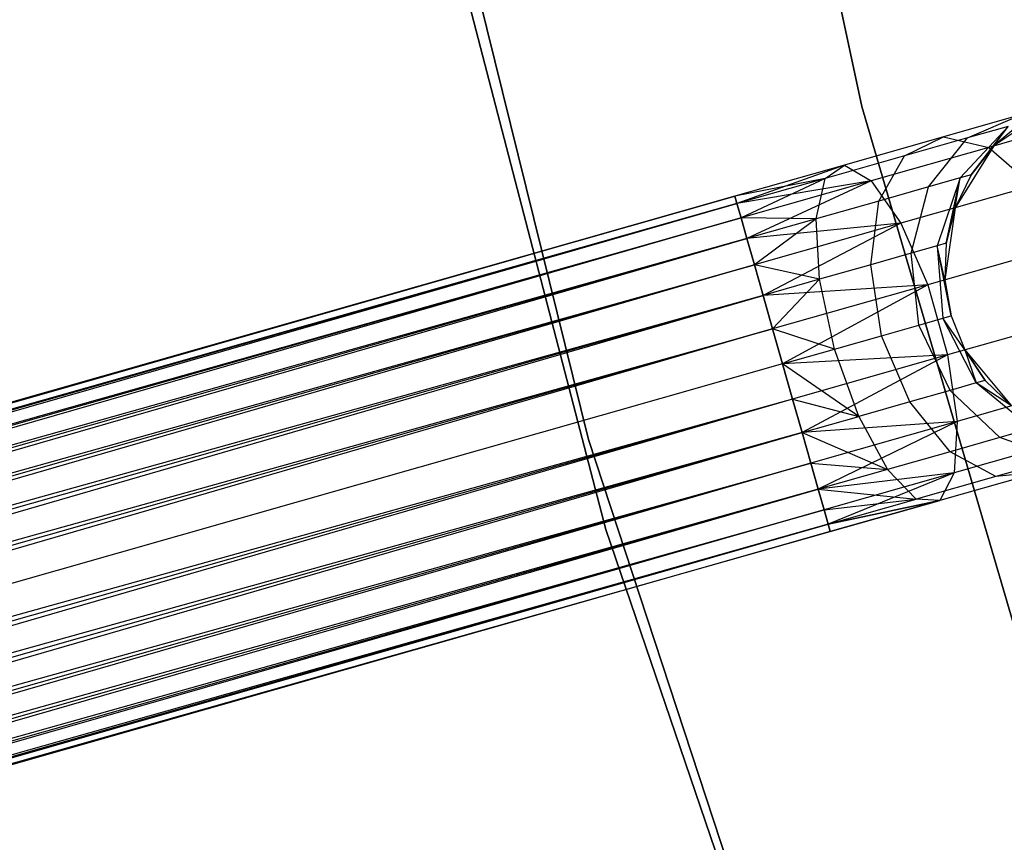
# Model space of a CAD drawing. Extents: x -102 to 102, y -101 to 102.
# Tile 72 of 256: x -45.95 to -40.33, y -14.59 to -9.9. Entities that reach past the tile are written whole.
import ezdxf

# ---------------------------------------------------------------- set-up
doc = ezdxf.new("R2010")
doc.units = 0
doc.header["$LTSCALE"] = 25.4
doc.layers.get('0').update_dxf_attribs({"linetype": 'CONTINUOUS'})

# ---------------------------------------------------------------- blocks, each defined once
blk = doc.blocks.new('NL2500011659_STL')
at = {"color": 0}
for p, q in [((-41.144, -10.3936, 1), (-41.8184, -7.2123, 1)), ((-41.8184, -7.2123, -6.5), (-41.144, -10.3936, -6.5)), ((-41.8184, -7.2123, -6.5), (-41.144, -10.3936, -6.5)), ((-41.144, -10.3936, 1), (-41.8184, -7.2123, 1)), ((-43.5016, -9.0654, 1), (-42.7029, -12.2921, 1)), ((-42.7029, -12.2921, -6.5), (-43.5016, -9.0654, -6.5)), ((-43.5016, -9.0654, 1), (-42.7029, -12.2921, 1)), ((-42.7029, -12.2921, -6.5), (-43.5016, -9.0654, -6.5)), ((-43.4413, -9.5852, 1), (-42.604, -12.806, 1)), ((-42.604, -12.806, 2), (-43.4413, -9.5852, 2)), ((-43.4413, -9.5852, 1), (-42.604, -12.806, 1)), ((-42.604, -12.806, 2), (-43.4413, -9.5852, 2)), ((-40.0446, -10.3862, 0), (-40.3898, -10.6181, 0)), ((-40.0446, -10.3862, 0), (-40.3898, -10.6181, 0)), ((-40.2281, -13.5138, 1), (-41.144, -10.3936, 1)), ((-41.144, -10.3936, -6.5), (-40.2281, -13.5138, -6.5)), ((-41.144, -10.3936, -6.5), (-40.2281, -13.5138, -6.5)), ((-41.144, -10.3936, -6.5), (-41.144, -10.3936, 1)), ((-40.2281, -13.5138, 1), (-41.144, -10.3936, 1)), ((-41.144, -10.3936, -6.5), (-41.144, -10.3936, 1)), ((-40.2301, -10.439, -6.737), (-40.6779, -10.5664, -7.2026)), ((-40.2301, -10.439, -6.737), (-40.6779, -10.5664, -7.2026)), ((-40.54, -10.5724, -6.4939), (-40.2301, -10.439, -6.737)), ((-40.54, -10.5724, -6.4939), (-40.2301, -10.439, -6.737)), ((-39.8872, -10.4751, -6.9695), (-40.4192, -10.6264, -7.5225)), ((-39.8872, -10.4751, -6.9695), (-40.4192, -10.6264, -7.5225)), ((-40.2294, -10.484, -5.5), (-40.3898, -10.6181, 0)), ((-40.2294, -10.484, -5.5), (-40.3898, -10.6181, -5.5)), ((-40.2294, -10.484, -5.5), (-40.3898, -10.6181, 0)), ((-40.2294, -10.484, -5.5), (-40.3898, -10.6181, -5.5)), ((-40.309, -10.5067, -6.0225), (-40.5815, -10.8004, -5.9113)), ((-40.309, -10.5067, -6.0225), (-40.5815, -10.8004, -5.9113)), ((-40.309, -10.5067, -6.0225), (-40.54, -10.5724, -6.4939)), ((-40.309, -10.5067, -6.0225), (-40.54, -10.5724, -6.4939)), ((-40.5189, -10.7825, -5.5), (-40.309, -10.5067, -6.0225)), ((-40.5189, -10.7825, -5.5), (-40.309, -10.5067, -6.0225)), ((-40.3898, -10.6181, -5.5), (-40.309, -10.5067, -6.0225)), ((-40.3898, -10.6181, -5.5), (-40.309, -10.5067, -6.0225)), ((-40.6779, -10.5664, -7.2026), (-41.2422, -10.727, -7.5015)), ((-40.6779, -10.5664, -7.2026), (-41.2422, -10.727, -7.5015)), ((-40.8998, -10.6748, -6.868), (-40.6779, -10.5664, -7.2026)), ((-40.8998, -10.6748, -6.868), (-40.6779, -10.5664, -7.2026)), ((-40.54, -10.5724, -6.4939), (-40.8998, -10.6748, -6.868)), ((-40.54, -10.5724, -6.4939), (-40.8998, -10.6748, -6.868)), ((-40.7633, -10.8521, -6.2823), (-40.54, -10.5724, -6.4939)), ((-40.7633, -10.8521, -6.2823), (-40.54, -10.5724, -6.4939)), ((-40.6779, -10.5664, -7.2026), (-40.4192, -10.6264, -7.5225)), ((-40.6779, -10.5664, -7.2026), (-40.4192, -10.6264, -7.5225)), ((-40.4192, -10.6264, -7.5225), (-41.0895, -10.8171, -7.8776)), ((-40.4192, -10.6264, -7.5225), (-41.0895, -10.8171, -7.8776)), ((-40.3898, -10.6181, 0), (-40.6109, -10.9702, 0)), ((-40.3898, -10.6181, 0), (-40.6109, -10.9702, 0)), ((-40.3898, -10.6181, -5.5), (-40.5189, -10.7825, -5.5)), ((-40.5189, -10.7825, -5.5), (-40.3898, -10.6181, 0)), ((-40.5189, -10.7825, -5.5), (-40.3898, -10.6181, 0)), ((-40.3898, -10.6181, -5.5), (-40.5189, -10.7825, -5.5)), ((-40.4192, -10.6264, -7.5225), (-40.1684, -10.8443, -7.7725)), ((-40.4192, -10.6264, -7.5225), (-40.1684, -10.8443, -7.7725)), ((-40.3898, -10.6181, -5.5), (-40.3898, -10.6181, 0)), ((-40.3898, -10.6181, -5.5), (-40.3898, -10.6181, 0)), ((-41.2422, -10.727, -7.5015), (-41.8677, -10.905, -7.3955)), ((-41.2422, -10.727, -7.5015), (-41.8677, -10.905, -7.6045)), ((-41.2422, -10.727, -7.5015), (-41.8677, -10.905, -7.3955)), ((-41.2422, -10.727, -7.5015), (-41.8677, -10.905, -7.6045)), ((-41.2422, -10.727, -7.5015), (-41.8558, -10.9468, -7.809)), ((-41.2422, -10.727, -7.5015), (-41.8558, -10.9468, -7.809)), ((-40.8998, -10.6748, -6.868), (-41.3532, -10.8038, -7.1082)), ((-40.8998, -10.6748, -6.868), (-41.3532, -10.8038, -7.1082)), ((-41.3532, -10.8038, -7.1082), (-41.2422, -10.727, -7.5015)), ((-41.3532, -10.8038, -7.1082), (-41.2422, -10.727, -7.5015)), ((-41.2422, -10.727, -7.5015), (-41.0895, -10.8171, -7.8776)), ((-41.2422, -10.727, -7.5015), (-41.0895, -10.8171, -7.8776)), ((-41.0465, -10.9327, -6.5767), (-40.8998, -10.6748, -6.868)), ((-41.0465, -10.9327, -6.5767), (-40.8998, -10.6748, -6.868)), ((-40.5189, -10.7825, -5.5), (-40.6109, -10.9702, 0)), ((-40.5189, -10.7825, -5.5), (-40.6109, -10.9702, -5.5)), ((-40.5189, -10.7825, -5.5), (-40.6109, -10.9702, 0)), ((-40.5189, -10.7825, -5.5), (-40.6109, -10.9702, -5.5)), ((-40.5189, -10.7825, -5.5), (-40.5815, -10.8004, -5.9113)), ((-40.5189, -10.7825, -5.5), (-40.5815, -10.8004, -5.9113)), ((-41.3532, -10.8038, -7.1082), (-41.8677, -10.905, -7.3955)), ((-41.3532, -10.8038, -7.1082), (-41.8677, -10.905, -7.3955)), ((-41.3532, -10.8038, -7.1082), (-41.8558, -10.9468, -7.191)), ((-41.3532, -10.8038, -7.1082), (-41.8558, -10.9468, -7.191)), ((-41.0895, -10.8171, -7.8776), (-41.8558, -10.9468, -7.809)), ((-41.0895, -10.8171, -7.8776), (-41.8558, -10.9468, -7.809)), ((-41.3532, -10.8038, -7.1082), (-41.8326, -11.0286, -7)), ((-41.3532, -10.8038, -7.1082), (-41.8326, -11.0286, -7)), ((-41.0895, -10.8171, -7.8776), (-41.8326, -11.0286, -8)), ((-41.0895, -10.8171, -7.8776), (-41.8326, -11.0286, -8)), ((-41.0895, -10.8171, -7.8776), (-41.7989, -11.1467, -8.1691)), ((-41.0895, -10.8171, -7.8776), (-41.7989, -11.1467, -8.1691)), ((-41.4034, -11.0342, -6.7657), (-41.3532, -10.8038, -7.1082)), ((-41.4034, -11.0342, -6.7657), (-41.3532, -10.8038, -7.1082)), ((-41.0895, -10.8171, -7.8776), (-40.9215, -11.0586, -8.1715)), ((-41.0895, -10.8171, -7.8776), (-40.9215, -11.0586, -8.1715)), ((-40.5815, -10.8004, -5.9113), (-40.7633, -10.8521, -6.2823)), ((-40.5815, -10.8004, -5.9113), (-40.7633, -10.8521, -6.2823)), ((-40.5815, -10.8004, -5.9113), (-40.713, -11.1875, -5.8357)), ((-40.5815, -10.8004, -5.9113), (-40.713, -11.1875, -5.8357)), ((-40.6619, -11.173, -5.5), (-40.5815, -10.8004, -5.9113)), ((-40.6619, -11.173, -5.5), (-40.5815, -10.8004, -5.9113)), ((-40.6109, -10.9702, -5.5), (-40.5815, -10.8004, -5.9113)), ((-40.6109, -10.9702, -5.5), (-40.5815, -10.8004, -5.9113)), ((-40.7633, -10.8521, -6.2823), (-41.0465, -10.9327, -6.5767)), ((-40.7633, -10.8521, -6.2823), (-41.0465, -10.9327, -6.5767)), ((-40.1684, -10.8443, -7.7725), (-40.9215, -11.0586, -8.1715)), ((-40.1684, -10.8443, -7.7725), (-40.9215, -11.0586, -8.1715)), ((-40.8615, -11.2298, -6.1386), (-40.7633, -10.8521, -6.2823)), ((-40.8615, -11.2298, -6.1386), (-40.7633, -10.8521, -6.2823)), ((-77.8217, -21.1348, -7.3955), (-41.8677, -10.905, -7.6045)), ((-41.8677, -10.905, -7.3955), (-77.8217, -21.1348, -7.3955)), ((-77.8217, -21.1348, -7.3955), (-41.8677, -10.905, -7.6045)), ((-41.8677, -10.905, -7.3955), (-77.8217, -21.1348, -7.3955)), ((-41.8558, -10.9468, -7.191), (-77.8217, -21.1348, -7.3955)), ((-41.8558, -10.9468, -7.191), (-77.8217, -21.1348, -7.3955)), ((-41.8677, -10.905, -7.6045), (-77.8098, -21.1766, -7.809)), ((-41.8677, -10.905, -7.6045), (-77.8098, -21.1766, -7.809)), ((-41.8558, -10.9468, -7.809), (-77.8098, -21.1766, -7.809)), ((-41.8558, -10.9468, -7.809), (-77.8098, -21.1766, -7.809)), ((-77.7865, -21.2583, -7), (-41.8558, -10.9468, -7.191)), ((-77.7865, -21.2583, -7), (-41.8558, -10.9468, -7.191)), ((-41.8677, -10.905, -7.3955), (-41.8558, -10.9468, -7.191)), ((-41.8558, -10.9468, -7.809), (-41.8677, -10.905, -7.6045)), ((-41.8558, -10.9468, -7.809), (-41.8677, -10.905, -7.6045)), ((-41.8677, -10.905, -7.3955), (-41.8558, -10.9468, -7.191)), ((-41.8558, -10.9468, -7.191), (-41.8326, -11.0286, -7)), ((-41.8326, -11.0286, -8), (-41.8558, -10.9468, -7.809)), ((-41.8326, -11.0286, -8), (-41.8558, -10.9468, -7.809)), ((-41.8558, -10.9468, -7.191), (-41.8326, -11.0286, -7)), ((-41.0465, -10.9327, -6.5767), (-41.4034, -11.0342, -6.7657)), ((-41.0465, -10.9327, -6.5767), (-41.4034, -11.0342, -6.7657)), ((-41.0927, -11.2955, -6.379), (-41.0465, -10.9327, -6.5767)), ((-41.0927, -11.2955, -6.379), (-41.0465, -10.9327, -6.5767)), ((-40.6109, -10.9702, 0), (-40.6696, -11.3819, 0)), ((-40.6109, -10.9702, 0), (-40.6696, -11.3819, 0)), ((-40.6109, -10.9702, -5.5), (-40.6619, -11.173, -5.5)), ((-40.6619, -11.173, -5.5), (-40.6109, -10.9702, 0)), ((-40.6619, -11.173, -5.5), (-40.6109, -10.9702, 0)), ((-40.6109, -10.9702, -5.5), (-40.6619, -11.173, -5.5)), ((-40.6109, -10.9702, -5.5), (-40.6109, -10.9702, 0)), ((-40.6109, -10.9702, -5.5), (-40.6109, -10.9702, 0)), ((-77.8098, -21.1766, -7.809), (-41.8326, -11.0286, -8)), ((-77.8098, -21.1766, -7.809), (-41.8326, -11.0286, -8)), ((-41.8326, -11.0286, -7), (-77.7865, -21.2583, -7)), ((-41.8326, -11.0286, -7), (-77.7865, -21.2583, -7)), ((-41.8326, -11.0286, -8), (-77.7529, -21.3765, -8.1691)), ((-41.8326, -11.0286, -8), (-77.7529, -21.3765, -8.1691)), ((-41.4034, -11.0342, -6.7657), (-41.8326, -11.0286, -7)), ((-41.8326, -11.0286, -7), (-41.7989, -11.1467, -6.8309)), ((-41.4034, -11.0342, -6.7657), (-41.8326, -11.0286, -7)), ((-41.7989, -11.1467, -8.1691), (-41.8326, -11.0286, -8)), ((-41.7989, -11.1467, -8.1691), (-41.8326, -11.0286, -8)), ((-41.8326, -11.0286, -7), (-41.7989, -11.1467, -6.8309)), ((-41.4034, -11.0342, -6.7657), (-41.7989, -11.1467, -6.8309)), ((-41.4034, -11.0342, -6.7657), (-41.7989, -11.1467, -6.8309)), ((-40.9215, -11.0586, -8.1715), (-41.7989, -11.1467, -8.1691)), ((-40.9215, -11.0586, -8.1715), (-41.7989, -11.1467, -8.1691)), ((-41.4034, -11.0342, -6.7657), (-41.7564, -11.2962, -6.691)), ((-41.4034, -11.0342, -6.7657), (-41.7564, -11.2962, -6.691)), ((-40.9215, -11.0586, -8.1715), (-41.7564, -11.2962, -8.309)), ((-40.9215, -11.0586, -8.1715), (-41.7564, -11.2962, -8.309)), ((-40.9215, -11.0586, -8.1715), (-41.7069, -11.4703, -8.4135)), ((-40.9215, -11.0586, -8.1715), (-41.7069, -11.4703, -8.4135)), ((-41.384, -11.3784, -6.5333), (-41.4034, -11.0342, -6.7657)), ((-41.384, -11.3784, -6.5333), (-41.4034, -11.0342, -6.7657)), ((-40.9215, -11.0586, -8.1715), (-40.7673, -11.4097, -8.3324)), ((-40.9215, -11.0586, -8.1715), (-40.7673, -11.4097, -8.3324)), ((-41.7989, -11.1467, -6.8309), (-77.7865, -21.2583, -7)), ((-41.7989, -11.1467, -6.8309), (-77.7865, -21.2583, -7)), ((-41.7989, -11.1467, -8.1691), (-77.7529, -21.3765, -8.1691)), ((-41.7989, -11.1467, -8.1691), (-77.7529, -21.3765, -8.1691)), ((-77.7104, -21.526, -6.691), (-41.7989, -11.1467, -6.8309)), ((-77.7104, -21.526, -6.691), (-41.7989, -11.1467, -6.8309)), ((-41.7989, -11.1467, -6.8309), (-41.7564, -11.2962, -6.691)), ((-41.7564, -11.2962, -8.309), (-41.7989, -11.1467, -8.1691)), ((-41.7564, -11.2962, -8.309), (-41.7989, -11.1467, -8.1691)), ((-41.7989, -11.1467, -6.8309), (-41.7564, -11.2962, -6.691)), ((-40.6619, -11.173, -5.5), (-40.713, -11.1875, -5.8357)), ((-40.6619, -11.173, -5.5), (-40.713, -11.1875, -5.8357)), ((-40.6619, -11.173, -5.5), (-40.6696, -11.3819, 0)), ((-40.6619, -11.173, -5.5), (-40.6696, -11.3819, 0)), ((-40.6619, -11.173, -5.5), (-40.6696, -11.3819, -5.5)), ((-40.6619, -11.173, -5.5), (-40.6696, -11.3819, -5.5)), ((-40.8615, -11.2298, -6.1386), (-41.0927, -11.2955, -6.379)), ((-40.8615, -11.2298, -6.1386), (-41.0927, -11.2955, -6.379)), ((-40.713, -11.1875, -5.8357), (-40.8615, -11.2298, -6.1386)), ((-40.713, -11.1875, -5.8357), (-40.8615, -11.2298, -6.1386)), ((-40.8174, -11.6401, -6.0878), (-40.8615, -11.2298, -6.1386)), ((-40.8174, -11.6401, -6.0878), (-40.8615, -11.2298, -6.1386)), ((-39.9688, -11.1825, -7.9094), (-40.7673, -11.4097, -8.3324)), ((-39.9688, -11.1825, -7.9094), (-40.7673, -11.4097, -8.3324)), ((-40.713, -11.1875, -5.8357), (-40.6808, -11.6013, -5.809)), ((-40.6337, -11.5879, -5.5), (-40.713, -11.1875, -5.8357)), ((-40.6696, -11.3819, -5.5), (-40.713, -11.1875, -5.8357)), ((-40.6337, -11.5879, -5.5), (-40.713, -11.1875, -5.8357)), ((-40.6696, -11.3819, -5.5), (-40.713, -11.1875, -5.8357)), ((-40.713, -11.1875, -5.8357), (-40.6808, -11.6013, -5.809)), ((-77.7529, -21.3765, -8.1691), (-41.7564, -11.2962, -8.309)), ((-77.7529, -21.3765, -8.1691), (-41.7564, -11.2962, -8.309)), ((-41.7564, -11.2962, -6.691), (-77.7104, -21.526, -6.691)), ((-41.7564, -11.2962, -6.691), (-77.7104, -21.526, -6.691)), ((-41.7564, -11.2962, -8.309), (-77.6609, -21.7001, -8.4135)), ((-41.7564, -11.2962, -8.309), (-77.6609, -21.7001, -8.4135)), ((-41.384, -11.3784, -6.5333), (-41.7564, -11.2962, -6.691)), ((-41.7564, -11.2962, -6.691), (-41.7069, -11.4703, -6.5865)), ((-41.384, -11.3784, -6.5333), (-41.7564, -11.2962, -6.691)), ((-41.7069, -11.4703, -8.4135), (-41.7564, -11.2962, -8.309)), ((-41.7069, -11.4703, -8.4135), (-41.7564, -11.2962, -8.309)), ((-41.7564, -11.2962, -6.691), (-41.7069, -11.4703, -6.5865)), ((-41.0927, -11.2955, -6.379), (-41.384, -11.3784, -6.5333)), ((-41.0927, -11.2955, -6.379), (-41.384, -11.3784, -6.5333)), ((-41.0302, -11.7007, -6.309), (-41.0927, -11.2955, -6.379)), ((-41.0302, -11.7007, -6.309), (-41.0927, -11.2955, -6.379)), ((-41.384, -11.3784, -6.5333), (-41.7069, -11.4703, -6.5865)), ((-41.384, -11.3784, -6.5333), (-41.7069, -11.4703, -6.5865)), ((-41.384, -11.3784, -6.5333), (-41.6525, -11.6615, -6.5218)), ((-41.384, -11.3784, -6.5333), (-41.6525, -11.6615, -6.5218)), ((-41.2983, -11.777, -6.4511), (-41.384, -11.3784, -6.5333)), ((-41.2983, -11.777, -6.4511), (-41.384, -11.3784, -6.5333)), ((-40.6696, -11.3819, 0), (-40.6337, -11.5879, 0)), ((-40.6696, -11.3819, -5.5), (-40.6696, -11.3819, 0)), ((-40.6696, -11.3819, -5.5), (-40.6696, -11.3819, 0)), ((-40.6696, -11.3819, -5.5), (-40.6337, -11.5879, -5.5)), ((-40.6696, -11.3819, 0), (-40.6337, -11.5879, 0)), ((-40.6696, -11.3819, -5.5), (-40.6337, -11.5879, -5.5)), ((-40.7673, -11.4097, -8.3324), (-41.7069, -11.4703, -8.4135)), ((-40.7673, -11.4097, -8.3324), (-41.7069, -11.4703, -8.4135)), ((-40.7673, -11.4097, -8.3324), (-41.6525, -11.6615, -8.4782)), ((-40.7673, -11.4097, -8.3324), (-41.6525, -11.6615, -8.4782)), ((-40.7673, -11.4097, -8.3324), (-41.5956, -11.8615, -8.5)), ((-40.7673, -11.4097, -8.3324), (-41.5956, -11.8615, -8.5)), ((-40.7673, -11.4097, -8.3324), (-40.6535, -11.8096, -8.3324)), ((-40.7673, -11.4097, -8.3324), (-40.6535, -11.8096, -8.3324)), ((-41.7069, -11.4703, -6.5865), (-77.7104, -21.526, -6.691)), ((-41.7069, -11.4703, -6.5865), (-77.7104, -21.526, -6.691)), ((-41.7069, -11.4703, -8.4135), (-77.6609, -21.7001, -8.4135)), ((-41.7069, -11.4703, -8.4135), (-77.6609, -21.7001, -8.4135)), ((-77.6064, -21.8913, -6.5218), (-41.7069, -11.4703, -6.5865)), ((-77.6064, -21.8913, -6.5218), (-41.7069, -11.4703, -6.5865)), ((-41.7069, -11.4703, -6.5865), (-41.6525, -11.6615, -6.5218)), ((-41.6525, -11.6615, -8.4782), (-41.7069, -11.4703, -8.4135)), ((-41.6525, -11.6615, -8.4782), (-41.7069, -11.4703, -8.4135)), ((-41.7069, -11.4703, -6.5865), (-41.6525, -11.6615, -6.5218)), ((-40.8174, -11.6401, -6.0878), (-40.6808, -11.6013, -5.809)), ((-40.8174, -11.6401, -6.0878), (-40.6808, -11.6013, -5.809)), ((-40.6808, -11.6013, -5.809), (-40.6337, -11.5879, -5.5)), ((-40.6808, -11.6013, -5.809), (-40.6337, -11.5879, -5.5)), ((-40.4904, -11.97, -5.8357), (-40.6808, -11.6013, -5.809)), ((-40.4904, -11.97, -5.8357), (-40.6808, -11.6013, -5.809)), ((-40.5558, -11.7819, -5.5), (-40.6808, -11.6013, -5.809)), ((-40.5558, -11.7819, -5.5), (-40.6808, -11.6013, -5.809)), ((-39.855, -11.5824, -7.9094), (-40.6535, -11.8096, -8.3324)), ((-39.855, -11.5824, -7.9094), (-40.6535, -11.8096, -8.3324)), ((-40.6337, -11.5879, 0), (-40.5558, -11.7819, 0)), ((-40.6337, -11.5879, -5.5), (-40.6337, -11.5879, 0)), ((-40.6337, -11.5879, -5.5), (-40.6337, -11.5879, 0)), ((-40.6337, -11.5879, -5.5), (-40.5558, -11.7819, -5.5)), ((-40.6337, -11.5879, 0), (-40.5558, -11.7819, 0)), ((-40.6337, -11.5879, -5.5), (-40.5558, -11.7819, -5.5)), ((-77.6609, -21.7001, -8.4135), (-41.6525, -11.6615, -8.4782)), ((-77.6609, -21.7001, -8.4135), (-41.6525, -11.6615, -8.4782)), ((-41.6525, -11.6615, -6.5218), (-77.6064, -21.8913, -6.5218)), ((-41.6525, -11.6615, -6.5218), (-77.6064, -21.8913, -6.5218)), ((-41.6525, -11.6615, -8.4782), (-77.5495, -22.0913, -8.5)), ((-41.6525, -11.6615, -8.4782), (-77.5495, -22.0913, -8.5)), ((-41.2983, -11.777, -6.4511), (-41.6525, -11.6615, -6.5218)), ((-41.6525, -11.6615, -6.5218), (-41.5956, -11.8615, -6.5)), ((-41.2983, -11.777, -6.4511), (-41.6525, -11.6615, -6.5218)), ((-41.5956, -11.8615, -8.5), (-41.6525, -11.6615, -8.4782)), ((-41.6525, -11.6615, -6.5218), (-41.5956, -11.8615, -6.5)), ((-41.5956, -11.8615, -8.5), (-41.6525, -11.6615, -8.4782)), ((-41.0302, -11.7007, -6.309), (-40.8174, -11.6401, -6.0878)), ((-41.0302, -11.7007, -6.309), (-40.8174, -11.6401, -6.0878)), ((-40.6389, -12.0122, -6.1386), (-40.8174, -11.6401, -6.0878)), ((-40.6389, -12.0122, -6.1386), (-40.8174, -11.6401, -6.0878)), ((-41.2983, -11.777, -6.4511), (-41.0302, -11.7007, -6.309)), ((-41.2983, -11.777, -6.4511), (-41.0302, -11.7007, -6.309)), ((-40.87, -12.078, -6.379), (-41.0302, -11.7007, -6.309)), ((-40.87, -12.078, -6.379), (-41.0302, -11.7007, -6.309)), ((-41.5956, -11.8615, -6.5), (-41.2983, -11.777, -6.4511)), ((-41.5956, -11.8615, -6.5), (-41.2983, -11.777, -6.4511)), ((-41.1613, -12.1609, -6.5333), (-41.2983, -11.777, -6.4511)), ((-41.1613, -12.1609, -6.5333), (-41.2983, -11.777, -6.4511)), ((-40.5558, -11.7819, 0), (-40.2892, -12.1009, 0)), ((-40.5558, -11.7819, -5.5), (-40.5558, -11.7819, 0)), ((-40.5558, -11.7819, -5.5), (-40.5558, -11.7819, 0)), ((-40.5558, -11.7819, -5.5), (-40.4393, -11.9554, -5.5)), ((-40.4393, -11.9554, -5.5), (-40.5558, -11.7819, 0)), ((-40.4393, -11.9554, -5.5), (-40.5558, -11.7819, 0)), ((-40.5558, -11.7819, 0), (-40.2892, -12.1009, 0)), ((-40.5558, -11.7819, -5.5), (-40.4393, -11.9554, -5.5)), ((-40.5558, -11.7819, -5.5), (-40.4904, -11.97, -5.8357)), ((-40.5558, -11.7819, -5.5), (-40.4904, -11.97, -5.8357)), ((-40.6535, -11.8096, -8.3324), (-41.5956, -11.8615, -8.5)), ((-40.6535, -11.8096, -8.3324), (-41.5956, -11.8615, -8.5)), ((-40.6535, -11.8096, -8.3324), (-41.5387, -12.0615, -8.4782)), ((-40.6535, -11.8096, -8.3324), (-41.5387, -12.0615, -8.4782)), ((-40.6535, -11.8096, -8.3324), (-41.4843, -12.2527, -8.4135)), ((-40.6535, -11.8096, -8.3324), (-41.4843, -12.2527, -8.4135)), ((-40.6535, -11.8096, -8.3324), (-40.5998, -12.1893, -8.1715)), ((-40.6535, -11.8096, -8.3324), (-40.5998, -12.1893, -8.1715)), ((-41.5956, -11.8615, -6.5), (-77.5495, -22.0913, -6.5)), ((-41.5956, -11.8615, -6.5), (-77.5495, -22.0913, -6.5)), ((-41.5956, -11.8615, -8.5), (-77.5495, -22.0913, -8.5)), ((-41.5956, -11.8615, -8.5), (-77.5495, -22.0913, -8.5)), ((-41.5387, -12.0615, -8.4782), (-41.5956, -11.8615, -8.5)), ((-41.5956, -11.8615, -6.5), (-41.5387, -12.0615, -6.5218)), ((-41.1613, -12.1609, -6.5333), (-41.5956, -11.8615, -6.5)), ((-41.1613, -12.1609, -6.5333), (-41.5956, -11.8615, -6.5)), ((-41.5956, -11.8615, -6.5), (-41.5387, -12.0615, -6.5218)), ((-41.5387, -12.0615, -8.4782), (-41.5956, -11.8615, -8.5)), ((-40.4393, -11.9554, -5.5), (-40.4904, -11.97, -5.8357)), ((-40.4393, -11.9554, -5.5), (-40.4904, -11.97, -5.8357)), ((-40.4393, -11.9554, -5.5), (-40.2892, -12.1009, 0)), ((-40.4393, -11.9554, -5.5), (-40.2892, -12.1009, -5.5)), ((-40.4393, -11.9554, -5.5), (-40.2892, -12.1009, 0)), ((-40.4393, -11.9554, -5.5), (-40.2892, -12.1009, -5.5)), ((-40.6389, -12.0122, -6.1386), (-40.87, -12.078, -6.379)), ((-40.6389, -12.0122, -6.1386), (-40.87, -12.078, -6.379)), ((-40.4904, -11.97, -5.8357), (-40.6389, -12.0122, -6.1386)), ((-40.4904, -11.97, -5.8357), (-40.6389, -12.0122, -6.1386)), ((-40.3566, -12.2816, -6.2823), (-40.6389, -12.0122, -6.1386)), ((-40.3566, -12.2816, -6.2823), (-40.6389, -12.0122, -6.1386)), ((-39.8466, -11.975, -7.7725), (-40.5998, -12.1893, -8.1715)), ((-39.8466, -11.975, -7.7725), (-40.5998, -12.1893, -8.1715)), ((-40.1748, -12.2299, -5.9113), (-40.4904, -11.97, -5.8357)), ((-40.2892, -12.1009, -5.5), (-40.4904, -11.97, -5.8357)), ((-40.1748, -12.2299, -5.9113), (-40.4904, -11.97, -5.8357)), ((-40.2892, -12.1009, -5.5), (-40.4904, -11.97, -5.8357)), ((-41.5387, -12.0615, -8.4782), (-77.5495, -22.0913, -8.5)), ((-41.5387, -12.0615, -8.4782), (-77.5495, -22.0913, -8.5)), ((-41.5387, -12.0615, -6.5218), (-77.4926, -22.2913, -6.5218)), ((-41.5387, -12.0615, -6.5218), (-77.4926, -22.2913, -6.5218)), ((-41.5387, -12.0615, -8.4782), (-77.4382, -22.4825, -8.4135)), ((-41.5387, -12.0615, -8.4782), (-77.4382, -22.4825, -8.4135)), ((-41.4843, -12.2527, -8.4135), (-41.5387, -12.0615, -8.4782)), ((-41.5387, -12.0615, -6.5218), (-41.1613, -12.1609, -6.5333)), ((-41.5387, -12.0615, -6.5218), (-41.1613, -12.1609, -6.5333)), ((-41.5387, -12.0615, -6.5218), (-41.4843, -12.2527, -6.5865)), ((-41.5387, -12.0615, -6.5218), (-41.4843, -12.2527, -6.5865)), ((-41.4843, -12.2527, -8.4135), (-41.5387, -12.0615, -8.4782)), ((-40.87, -12.078, -6.379), (-41.1613, -12.1609, -6.5333)), ((-40.87, -12.078, -6.379), (-41.1613, -12.1609, -6.5333)), ((-40.6398, -12.3622, -6.5767), (-40.87, -12.078, -6.379)), ((-40.6398, -12.3622, -6.5767), (-40.87, -12.078, -6.379)), ((-41.4843, -12.2527, -6.5865), (-41.1613, -12.1609, -6.5333)), ((-41.4843, -12.2527, -6.5865), (-41.1613, -12.1609, -6.5333)), ((-40.5998, -12.1893, -8.1715), (-41.4843, -12.2527, -8.4135)), ((-40.5998, -12.1893, -8.1715), (-41.4843, -12.2527, -8.4135)), ((-40.5998, -12.1893, -8.1715), (-41.4347, -12.4269, -8.309)), ((-40.5998, -12.1893, -8.1715), (-41.4347, -12.4269, -8.309)), ((-40.5998, -12.1893, -8.1715), (-41.3922, -12.5763, -8.1691)), ((-40.5998, -12.1893, -8.1715), (-41.3922, -12.5763, -8.1691)), ((-41.1613, -12.1609, -6.5333), (-40.9966, -12.4637, -6.7657)), ((-41.1613, -12.1609, -6.5333), (-40.9966, -12.4637, -6.7657)), ((-40.5998, -12.1893, -8.1715), (-40.6155, -12.4831, -7.8776)), ((-40.5998, -12.1893, -8.1715), (-40.6155, -12.4831, -7.8776)), ((-40.1748, -12.2299, -5.9113), (-40.3566, -12.2816, -6.2823)), ((-40.1748, -12.2299, -5.9113), (-40.3566, -12.2816, -6.2823)), ((-41.4843, -12.2527, -6.5865), (-77.4926, -22.2913, -6.5218)), ((-41.4843, -12.2527, -6.5865), (-77.4926, -22.2913, -6.5218)), ((-41.4843, -12.2527, -8.4135), (-77.4382, -22.4825, -8.4135)), ((-41.4843, -12.2527, -8.4135), (-77.4382, -22.4825, -8.4135)), ((-77.3887, -22.6567, -6.691), (-41.4843, -12.2527, -6.5865)), ((-77.3887, -22.6567, -6.691), (-41.4843, -12.2527, -6.5865)), ((-42.7029, -12.2921, 1), (-41.6653, -15.4501, 1)), ((-41.6653, -15.4501, -6.5), (-42.7029, -12.2921, -6.5)), ((-42.7029, -12.2921, 1), (-41.6653, -15.4501, 1)), ((-42.7029, -12.2921, 1), (-42.7029, -12.2921, -6.5)), ((-41.6653, -15.4501, -6.5), (-42.7029, -12.2921, -6.5)), ((-42.7029, -12.2921, 1), (-42.7029, -12.2921, -6.5)), ((-41.4347, -12.4269, -8.309), (-41.4843, -12.2527, -8.4135)), ((-41.4843, -12.2527, -6.5865), (-40.9966, -12.4637, -6.7657)), ((-41.4843, -12.2527, -6.5865), (-40.9966, -12.4637, -6.7657)), ((-41.4843, -12.2527, -6.5865), (-41.4347, -12.4269, -6.691)), ((-41.4843, -12.2527, -6.5865), (-41.4347, -12.4269, -6.691)), ((-41.4347, -12.4269, -8.309), (-41.4843, -12.2527, -8.4135)), ((-40.3566, -12.2816, -6.2823), (-40.6398, -12.3622, -6.5767)), ((-40.3566, -12.2816, -6.2823), (-40.6398, -12.3622, -6.5767)), ((-39.9452, -12.2923, -7.5225), (-40.6155, -12.4831, -7.8776)), ((-39.9452, -12.2923, -7.5225), (-40.6155, -12.4831, -7.8776)), ((-40.0195, -12.4019, -6.4939), (-40.3566, -12.2816, -6.2823)), ((-40.0195, -12.4019, -6.4939), (-40.3566, -12.2816, -6.2823)), ((-40.6398, -12.3622, -6.5767), (-40.9966, -12.4637, -6.7657)), ((-40.6398, -12.3622, -6.5767), (-40.9966, -12.4637, -6.7657)), ((-40.3793, -12.5043, -6.868), (-40.6398, -12.3622, -6.5767)), ((-40.3793, -12.5043, -6.868), (-40.6398, -12.3622, -6.5767)), ((-40.0195, -12.4019, -6.4939), (-40.3793, -12.5043, -6.868)), ((-40.0195, -12.4019, -6.4939), (-40.3793, -12.5043, -6.868)), ((-77.4382, -22.4825, -8.4135), (-41.4347, -12.4269, -8.309)), ((-77.4382, -22.4825, -8.4135), (-41.4347, -12.4269, -8.309)), ((-41.4347, -12.4269, -6.691), (-77.3887, -22.6567, -6.691)), ((-41.4347, -12.4269, -6.691), (-77.3887, -22.6567, -6.691)), ((-41.4347, -12.4269, -8.309), (-77.3462, -22.8061, -8.1691)), ((-41.4347, -12.4269, -8.309), (-77.3462, -22.8061, -8.1691)), ((-41.3922, -12.5763, -8.1691), (-41.4347, -12.4269, -8.309)), ((-41.4347, -12.4269, -6.691), (-40.9966, -12.4637, -6.7657)), ((-41.4347, -12.4269, -6.691), (-40.9966, -12.4637, -6.7657)), ((-41.4347, -12.4269, -6.691), (-41.3922, -12.5763, -6.8309)), ((-41.4347, -12.4269, -6.691), (-41.3922, -12.5763, -6.8309)), ((-41.3922, -12.5763, -8.1691), (-41.4347, -12.4269, -8.309)), ((-40.9966, -12.4637, -6.7657), (-41.3922, -12.5763, -6.8309)), ((-40.9966, -12.4637, -6.7657), (-41.3922, -12.5763, -6.8309)), ((-40.8327, -12.6333, -7.1082), (-40.9966, -12.4637, -6.7657)), ((-40.8327, -12.6333, -7.1082), (-40.9966, -12.4637, -6.7657)), ((-40.6155, -12.4831, -7.8776), (-41.3922, -12.5763, -8.1691)), ((-40.6155, -12.4831, -7.8776), (-41.3922, -12.5763, -8.1691)), ((-40.6155, -12.4831, -7.8776), (-41.3586, -12.6945, -8)), ((-40.6155, -12.4831, -7.8776), (-41.3586, -12.6945, -8)), ((-40.6155, -12.4831, -7.8776), (-41.3353, -12.7763, -7.809)), ((-40.6155, -12.4831, -7.8776), (-41.3353, -12.7763, -7.809)), ((-40.3793, -12.5043, -6.868), (-40.8327, -12.6333, -7.1082)), ((-40.3793, -12.5043, -6.868), (-40.8327, -12.6333, -7.1082)), ((-40.1336, -12.4796, -7.2026), (-40.6979, -12.6401, -7.5015)), ((-40.1336, -12.4796, -7.2026), (-40.6979, -12.6401, -7.5015)), ((-40.6155, -12.4831, -7.8776), (-40.6979, -12.6401, -7.5015)), ((-40.6155, -12.4831, -7.8776), (-40.6979, -12.6401, -7.5015)), ((-40.1336, -12.4796, -7.2026), (-40.3793, -12.5043, -6.868)), ((-40.1336, -12.4796, -7.2026), (-40.3793, -12.5043, -6.868)), ((-41.3922, -12.5763, -6.8309), (-77.3887, -22.6567, -6.691)), ((-41.3922, -12.5763, -6.8309), (-77.3887, -22.6567, -6.691)), ((-41.3922, -12.5763, -8.1691), (-77.3462, -22.8061, -8.1691)), ((-41.3922, -12.5763, -8.1691), (-77.3462, -22.8061, -8.1691)), ((-77.3125, -22.9243, -7), (-41.3922, -12.5763, -6.8309)), ((-77.3125, -22.9243, -7), (-41.3922, -12.5763, -6.8309)), ((-41.3586, -12.6945, -8), (-41.3922, -12.5763, -8.1691)), ((-41.3922, -12.5763, -6.8309), (-40.8327, -12.6333, -7.1082)), ((-41.3922, -12.5763, -6.8309), (-41.3586, -12.6945, -7)), ((-41.3922, -12.5763, -6.8309), (-40.8327, -12.6333, -7.1082)), ((-41.3922, -12.5763, -6.8309), (-41.3586, -12.6945, -7)), ((-41.3586, -12.6945, -8), (-41.3922, -12.5763, -8.1691)), ((-41.3586, -12.6945, -7), (-40.8327, -12.6333, -7.1082)), ((-41.3586, -12.6945, -7), (-40.8327, -12.6333, -7.1082)), ((-41.3353, -12.7763, -7.191), (-40.8327, -12.6333, -7.1082)), ((-41.3353, -12.7763, -7.191), (-40.8327, -12.6333, -7.1082)), ((-40.6979, -12.6401, -7.5015), (-41.3353, -12.7763, -7.809)), ((-40.6979, -12.6401, -7.5015), (-41.3353, -12.7763, -7.809)), ((-41.3353, -12.7763, -7.191), (-40.6979, -12.6401, -7.5015)), ((-41.3353, -12.7763, -7.191), (-40.6979, -12.6401, -7.5015)), ((-40.6979, -12.6401, -7.5015), (-41.3234, -12.8181, -7.6045)), ((-41.3234, -12.8181, -7.3955), (-40.6979, -12.6401, -7.5015)), ((-41.3234, -12.8181, -7.3955), (-40.6979, -12.6401, -7.5015)), ((-40.6979, -12.6401, -7.5015), (-41.3234, -12.8181, -7.6045)), ((-40.6979, -12.6401, -7.5015), (-40.8327, -12.6333, -7.1082)), ((-40.6979, -12.6401, -7.5015), (-40.8327, -12.6333, -7.1082)), ((-77.3462, -22.8061, -8.1691), (-41.3586, -12.6945, -8)), ((-77.3462, -22.8061, -8.1691), (-41.3586, -12.6945, -8)), ((-41.3586, -12.6945, -7), (-77.3125, -22.9243, -7)), ((-41.3586, -12.6945, -7), (-77.3125, -22.9243, -7)), ((-41.3586, -12.6945, -8), (-77.2893, -23.0061, -7.809)), ((-41.3586, -12.6945, -8), (-77.2893, -23.0061, -7.809)), ((-41.3353, -12.7763, -7.809), (-41.3586, -12.6945, -8)), ((-41.3586, -12.6945, -7), (-41.3353, -12.7763, -7.191)), ((-41.3586, -12.6945, -7), (-41.3353, -12.7763, -7.191)), ((-41.3353, -12.7763, -7.809), (-41.3586, -12.6945, -8)), ((-41.3353, -12.7763, -7.191), (-77.3125, -22.9243, -7)), ((-41.3353, -12.7763, -7.191), (-77.3125, -22.9243, -7)), ((-41.3353, -12.7763, -7.809), (-77.2893, -23.0061, -7.809)), ((-41.3353, -12.7763, -7.809), (-77.2893, -23.0061, -7.809)), ((-77.2774, -23.0479, -7.3955), (-41.3353, -12.7763, -7.191)), ((-77.2774, -23.0479, -7.3955), (-41.3353, -12.7763, -7.191)), ((-42.604, -12.806, 1), (-42.604, -12.806, 2)), ((-42.604, -12.806, 1), (-41.5283, -15.9551, 1)), ((-41.5283, -15.9551, 2), (-42.604, -12.806, 2)), ((-42.604, -12.806, 1), (-42.604, -12.806, 2)), ((-42.604, -12.806, 1), (-41.5283, -15.9551, 1)), ((-41.5283, -15.9551, 2), (-42.604, -12.806, 2)), ((-41.3234, -12.8181, -7.6045), (-41.3353, -12.7763, -7.809)), ((-41.3353, -12.7763, -7.191), (-41.3234, -12.8181, -7.3955)), ((-41.3353, -12.7763, -7.191), (-41.3234, -12.8181, -7.3955)), ((-41.3234, -12.8181, -7.6045), (-41.3353, -12.7763, -7.809)), ((-77.2893, -23.0061, -7.809), (-41.3234, -12.8181, -7.6045)), ((-77.2893, -23.0061, -7.809), (-41.3234, -12.8181, -7.6045)), ((-41.3234, -12.8181, -7.3955), (-77.2774, -23.0479, -7.3955)), ((-41.3234, -12.8181, -7.6045), (-77.2774, -23.0479, -7.3955)), ((-41.3234, -12.8181, -7.6045), (-77.2774, -23.0479, -7.3955)), ((-41.3234, -12.8181, -7.3955), (-77.2774, -23.0479, -7.3955))]:
    blk.add_line(p, q, dxfattribs=at)

msp = doc.modelspace()

# ---------------------------------------------------------------- block references
at = {"color": 0}
msp.add_blockref('NL2500011659_STL', (0, 0), dxfattribs=at)

doc.saveas('drawing.dxf')
